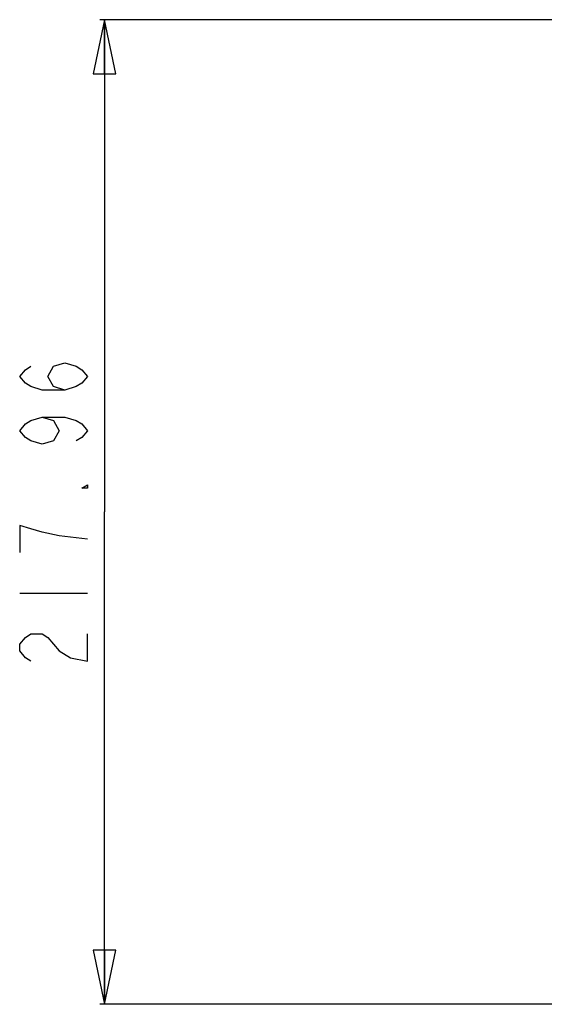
# Model space of a CAD drawing. Header units: millimetres. Extents: x 0 to 1524, y 0 to 1016.
# Tile 164 of 256: x 400 to 516, y 569 to 787. Entities that reach past the tile are written whole.
import ezdxf

# ---------------------------------------------------------------- set-up
doc = ezdxf.new("R2010")
doc.units = ezdxf.units.MM
doc.header["$LTSCALE"] = 83.82
doc.layers.get('0').update_dxf_attribs({"linetype": 'CONTINUOUS'})
doc.styles.get("Standard").update_dxf_attribs({"font": 'txt', "width": 0.8})
doc.dimstyles.new('DIMSTYLE_1', dxfattribs={"dimtxt": 15, "dimasz": 12, "dimexe": 0.18, "dimexo": 0.0625, "dimgap": 0.09, "dimtad": 1, "dimzin": 0, "dimdsep": 46, "dimtxsty": 'STANDARD', "dimblk": 'CLOSED', "dimblk1": 'CLOSED', "dimblk2": 'CLOSED', "dimcen": 0.09, "dimadec": 0, "dimazin": 0, "dimtp": 0.01, "dimtm": 0.01, "dimtfac": 1, "dimtofl": 0, "dimtmove": 0, "dimatfit": 3, "dimldrblk": 'CLOSED', "dimfxl": 1, "dimtolj": 1, "dimtzin": 0, "dimarcsym": 0})

# ---------------------------------------------------------------- blocks, each defined once
blk = doc.blocks.new('_CLOSED')
at = {"color": 0, "linetype": 'BYBLOCK'}
for p, q in [((0, 0), (-1, 0.208)), ((-1, 0.208), (-1, -0.208)), ((-1, -0.208), (0, 0)), ((-1, 0), (0, 0))]:
    blk.add_line(p, q, dxfattribs=at)
blk = doc.blocks.new('*D8')
at = {"color": 2, "linetype": 'CONTINUOUS'}
for p, q in [((743.49, 787.12), (417.67, 787.12)), ((418.67, 787.12), (418.67, 678.14)), ((418.67, 569.16), (418.67, 678.14)), ((571.06, 569.16), (417.67, 569.16))]:
    blk.add_line(p, q, dxfattribs=at)
at = {"color": 2, "linetype": 'CONTINUOUS', "xscale": 12, "yscale": 12, "zscale": 12}
for p, rotation in [((418.67, 787.12), 90), ((418.67, 569.16), 270)]:
    blk.add_blockref('_CLOSED', p, dxfattribs=dict(at, rotation=rotation))

msp = doc.modelspace()

# ---------------------------------------------------------------- linework, layer by layer
at = {"color": 2, "linetype": 'CONTINUOUS'}
msp.add_line((399.919, 660.137), (414.919, 660.137), dxfattribs=at)
for points in [[(409.919, 705.137), (407.419, 705.887), (406.169, 708.137), (407.419, 710.387), (409.919, 711.137), (412.419, 710.387), (413.669, 709.637), (414.919, 708.137), (413.669, 706.637), (412.419, 705.887), (409.919, 705.137), (404.919, 705.137), (402.419, 705.887), (401.169, 706.637), (399.919, 708.137), (401.169, 709.637), (402.419, 710.387)], [(404.919, 699.137), (407.419, 698.387), (408.669, 696.137), (407.419, 693.887), (404.919, 693.137), (402.419, 693.887), (401.169, 694.637), (399.919, 696.137), (401.169, 697.637), (402.419, 698.387), (404.919, 699.137), (409.919, 699.137), (412.419, 698.387), (413.669, 697.637), (414.919, 696.137), (413.669, 694.637), (412.419, 693.887)], [(414.919, 684.137), (414.919, 683.387), (413.669, 683.387), (414.919, 684.137)], [(414.919, 672.137), (408.669, 672.887), (404.919, 673.637), (402.419, 674.387), (399.919, 675.137), (399.919, 669.137)], [(402.419, 645.137), (401.169, 645.887), (399.919, 647.387), (399.919, 648.887), (401.169, 650.387), (402.419, 651.137), (404.919, 651.137), (406.169, 650.387), (407.419, 648.887), (408.669, 647.387), (411.169, 645.887), (414.919, 645.137), (414.919, 651.137)]]:
    msp.add_lwpolyline(points, dxfattribs=at)

# ---------------------------------------------------------------- dimensions: what is measured, and where the dimension line sits
dim = msp.add_linear_dim(base=(418.669, 787.116), p1=(571.056, 569.158), p2=(743.487, 787.116), angle=90, dimstyle='DIMSTYLE_1', dxfattribs=at)
dim.commit()
dim.dimension.update_dxf_attribs({"geometry": '*D8', "text_midpoint": (414.919, 642.137), "dimtype": 160})

doc.saveas('drawing.dxf')
